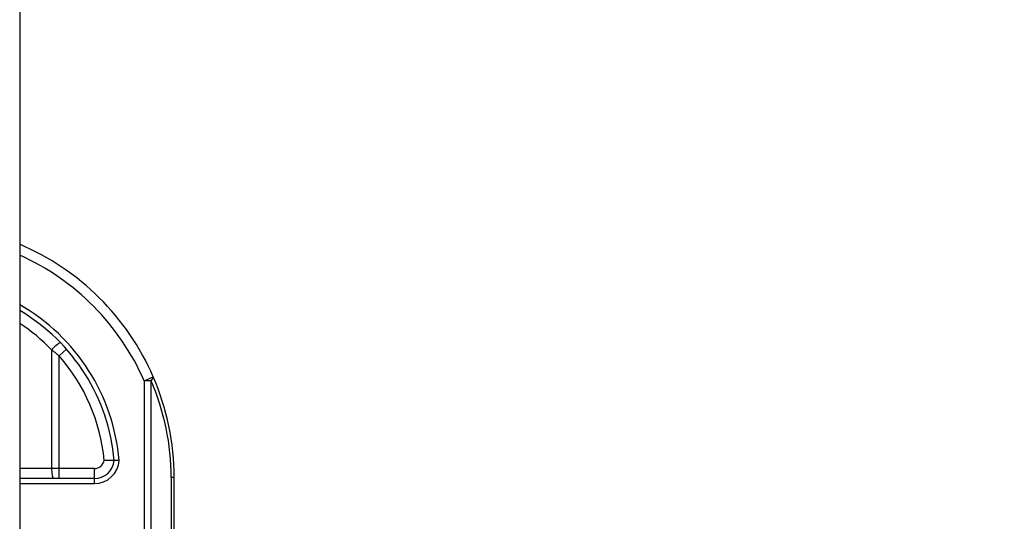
# Model space of a CAD drawing. Header units: inches. Extents: x 0 to 101, y -11 to 66.
# Tile 80 of 86: x 73.03 to 75.42, y 42.6 to 43.82. Entities that reach past the tile are written whole.
import ezdxf

# ---------------------------------------------------------------- set-up
doc = ezdxf.new("R2010")
doc.units = ezdxf.units.IN
doc.header["$LTSCALE"] = 6.067211
doc.header["$MEASUREMENT"] = 0
for name, color, linetype, lineweight in [('Dimensions(ANSI)', 7, 'Continuous', 25), ('Visible Edges(ANSI)', 7, 'Continuous', 25), ('Visible Tangent Edges(ANSI)', 7, 'Continuous', 25)]:
    doc.layers.add(name, color=color, linetype=linetype, lineweight=lineweight)
doc.styles.add('Dimension-ANSI', font='arialbd.ttf')
doc.dimstyles.new('INCH-ANSI', dxfattribs={"dimscale": 6.067211, "dimtxt": 0.12, "dimasz": 0.098425, "dimexe": 0.04, "dimexo": 0.04, "dimgap": 0.031496, "dimtad": 0, "dimtih": 1, "dimtoh": 1, "dimdec": 3, "dimzin": 0, "dimdsep": 46, "dimtxsty": 'Dimension-ANSI', "dimcen": 0.09, "dimdle": 0.312, "dimclrd": 179, "dimclre": 179, "dimclrt": 7, "dimadec": 1, "dimazin": 0, "dimtfac": 1, "dimtdec": 3, "dimtofl": 0, "dimtmove": 0, "dimatfit": 3, "dimfxl": 1, "dimtolj": 1, "dimtzin": 4, "dimlwd": 25, "dimlwe": 25, "dimarcsym": 0})

# ---------------------------------------------------------------- blocks, each defined once
blk = doc.blocks.new('*D19')
at = {"layer": 'Defpoints', "color": 0, "linetype": 'Continuous', "transparency": 16777216}
for p in [(73.0287, 47.0183), (75.0174, 47.0183), (73.0287, 22.6258)]:
    blk.add_point(p, dxfattribs=at)
at = {"layer": 'Dimensions(ANSI)', "color": 179, "linetype": 'Continuous', "lineweight": 25, "true_color": 0x262658, "transparency": 16777216}
blk.add_line((73.2714, 47.0183), (75.0174, 47.0183), dxfattribs=at)
at = {"layer": 'Dimensions(ANSI)', "color": 7, "linetype": 'Continuous', "lineweight": 25, "transparency": 16777216, "insert": (76.7019, 47.0183), "char_height": 0.72807, "attachment_point": 5, "style": 'Dimension-ANSI'}
blk.add_mtext('\\A1;19.803', dxfattribs=at)

msp = doc.modelspace()

# ---------------------------------------------------------------- linework, layer by layer
at = {"layer": 'Visible Edges(ANSI)'}
for p, q in [((73.0287, 46.8385), (73.0287, 22.8056)), ((73.21, 42.7047), (73.0287, 42.7047)), ((73.4038, 42.2561), (73.4038, 42.7071))]:
    msp.add_line(p, q, dxfattribs=at)
at = {"layer": 'Visible Edges(ANSI)', "flags": 128}
for points in [[(73.2583, 42.7486), (73.2583, 42.7486), (73.2581, 42.7486), (73.2578, 42.7486), (73.2575, 42.7486), (73.257, 42.7486), (73.2564, 42.7486), (73.2558, 42.7487), (73.255, 42.7487), (73.2542, 42.7487), (73.2532, 42.7487), (73.2522, 42.7487), (73.2511, 42.7487), (73.25, 42.7487), (73.2487, 42.7487), (73.2474, 42.7487), (73.2461, 42.7488), (73.2447, 42.7488), (73.2432, 42.7488), (73.2417, 42.7488), (73.2402, 42.7489), (73.2387, 42.7489), (73.2371, 42.749), (73.2355, 42.749), (73.2339, 42.7491)], [(73.2705, 42.7487), (73.2697, 42.7487), (73.2689, 42.7487), (73.2681, 42.7486), (73.2673, 42.7486), (73.2666, 42.7486), (73.2658, 42.7486), (73.2651, 42.7486), (73.2644, 42.7486), (73.2637, 42.7486), (73.2631, 42.7486), (73.2625, 42.7486), (73.2619, 42.7486), (73.2613, 42.7486), (73.2608, 42.7486), (73.2604, 42.7486), (73.2599, 42.7486), (73.2596, 42.7486), (73.2592, 42.7486), (73.259, 42.7486), (73.2587, 42.7486), (73.2585, 42.7486), (73.2584, 42.7486), (73.2583, 42.7486), (73.2583, 42.7486)]]:
    msp.add_lwpolyline(points, dxfattribs=at)
at = {"layer": 'Visible Edges(ANSI)'}
for centre, radius, start, end in [((72.7879, 42.7071), 0.6159, 23.4439, 66.9833), ((72.7879, 42.7071), 0.4722, 5.0431, 59.3398), ((72.7879, 42.7071), 0.6159, 0, 23.4439), ((73.21, 42.7532), 0.0485, 270, 354.6062)]:
    msp.add_arc(centre, radius, start, end, dxfattribs=at)
at = {"layer": 'Visible Tangent Edges(ANSI)'}
for p, q in [((73.106, 43.0179), (73.106, 42.729)), ((73.1426, 43.0189), (73.1244, 43.0029)), ((73.1244, 42.729), (73.1244, 43.0029)), ((73.3307, 42.9425), (73.3529, 42.9522)), ((73.3307, 42.9425), (73.3307, 42.2561)), ((73.3478, 42.9425), (73.3307, 42.9425)), ((73.3478, 42.2561), (73.3478, 42.9425)), ((73.106, 42.729), (73.0287, 42.729)), ((73.1244, 42.729), (73.106, 42.729)), ((73.1244, 42.7047), (73.1244, 42.729)), ((73.21, 42.729), (73.1244, 42.729)), ((73.21, 42.7047), (73.21, 42.729)), ((73.21, 42.6926), (73.21, 42.7047)), ((73.4038, 42.7071), (73.3967, 42.7071)), ((73.3967, 42.7071), (73.3967, 42.2561)), ((73.0287, 42.6926), (73.21, 42.6926))]:
    msp.add_line(p, q, dxfattribs=at)
at = {"layer": 'Visible Tangent Edges(ANSI)', "flags": 128}
msp.add_lwpolyline([(73.106, 43.0179), (73.1068, 43.0173), (73.1076, 43.0166), (73.1083, 43.016), (73.1091, 43.0154), (73.1099, 43.0148), (73.1107, 43.0142), (73.1114, 43.0136), (73.1122, 43.013), (73.113, 43.0123), (73.1138, 43.0117), (73.1145, 43.0111), (73.1153, 43.0105), (73.1161, 43.0098), (73.1168, 43.0092), (73.1176, 43.0086), (73.1184, 43.0079), (73.1191, 43.0073), (73.1199, 43.0067), (73.1206, 43.006), (73.1214, 43.0054), (73.1221, 43.0048), (73.1229, 43.0041), (73.1237, 43.0035), (73.1244, 43.0029)], dxfattribs=at)
at = {"layer": 'Visible Tangent Edges(ANSI)'}
for centre, radius, start, end in [((72.7879, 42.7071), 0.5916, 23.4439, 65.9819), ((72.7879, 42.7071), 0.4843, 4.9187, 60.1863), ((72.7833, 42.7071), 0.448, 43.9186, 56.7824), ((72.7879, 42.7071), 0.448, 5.372, 41.3104), ((72.8051, 42.7071), 0.5916, 0, 23.4439), ((73.21, 42.7532), 0.0242, 270, 350.1944), ((73.21, 42.7532), 0.0606, 270, 355.704)]:
    msp.add_arc(centre, radius, start, end, dxfattribs=at)
for centre, major_axis, ratio, start_param, end_param in [((73.1106, 43.0179), (0.0175, 0.0168), 0.132897, 0, 1.707941), ((73.3307, 42.9425), (0.0222, 0.0096), 0.369668, 5.41831, 6.283185), ((73.1106, 42.729), (0, -0.0242), 0.189796, 4.712389, 6.283185)]:
    msp.add_ellipse(centre, major_axis=major_axis, ratio=ratio, start_param=start_param, end_param=end_param, dxfattribs=at)

# ---------------------------------------------------------------- dimensions: what is measured, and where the dimension line sits
at = {"layer": 'Dimensions(ANSI)', "color": 179, "linetype": 'Continuous', "lineweight": 25, "true_color": 0x262658}
dim = msp.add_ordinate_dim(feature_location=(73.0287, 47.0183), offset=(1.9887, 0), dtype=0, origin=(73.0287, 22.6258), dimstyle='INCH-ANSI', override={"dimgap": 0.031496, "dimtad": 0, "dimdec": 3, "dimlfac": 0.811847, "dimtol": 0, "dimlim": 0, "dimtp": 0, "dimtm": 0, "dimtdec": 3}, dxfattribs=at)
dim.commit()
dim.dimension.update_dxf_attribs({"geometry": '*D19', "text_midpoint": (76.7019, 47.0183)})

doc.saveas('drawing.dxf')
